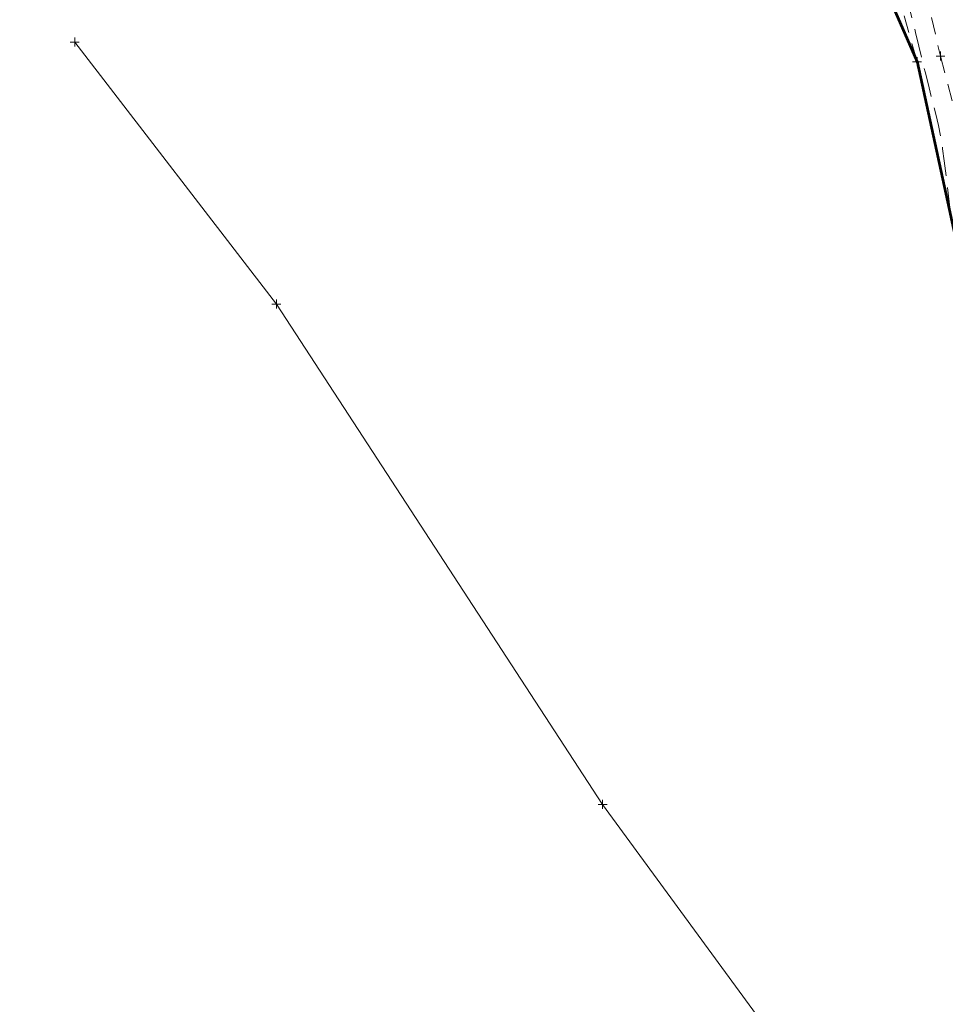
# Model space of a CAD drawing. Extents: x 2324380 to 2325559, y 691096 to 693386.
# Tile 44 of 92: x 2324983 to 2325086, y 691863 to 691973. Entities that reach past the tile are written whole.
import ezdxf

# ---------------------------------------------------------------- set-up
doc = ezdxf.new("R2010")
doc.units = 0
doc.header["$MEASUREMENT"] = 0
for name, pattern in [('DGN Style 2', [3.232049, 1.939229, -1.29282]), ('DGN Style 3', [4.524869, 3.232049, -1.29282]), ('gasex', [0])]:
    doc.linetypes.add(name, pattern=pattern)
for name, color, linetype, lineweight in [('DT_X_Contour_Minor', 136, 'DGN Style 3', 0), ('DT_X_Terrain_Ground_Line', 92, 'DGN Style 3', 13), ('SV_X_Toe_of_Slope', 193, 'DGN Style 2', 0), ('SV_X_Top_of_Bank', 97, 'DGN Style 2', 0), ('UT_X_Gas', 40, 'gasex', 0)]:
    doc.layers.add(name, color=color, linetype=linetype, lineweight=lineweight)
doc.layers.add('SV_X_Shot_Marker (Construction)', color=40, linetype='Continuous', lineweight=0, transparency=0.5)
doc.layers.add('SV_X_Terrain_Boundary', color=7, linetype='Continuous', lineweight=53, plot=False)

# ---------------------------------------------------------------- blocks, each defined once
blk = doc.blocks.new('SVPT_4')
at = {"layer": 'SV_X_Shot_Marker (Construction)', "transparency": 33554495}
for p, q in [((-0.025, 0), (0.025, 0)), ((0, 0.025), (0, -0.025))]:
    blk.add_line(p, q, dxfattribs=at)
blk.add_point((0, 0), dxfattribs=at)
blk = doc.blocks.new('SVPT_5')
at = {"layer": 'SV_X_Shot_Marker (Construction)', "transparency": 33554495}
for p, q in [((-0.025, 0), (0.025, 0)), ((0, 0.025), (0, -0.025))]:
    blk.add_line(p, q, dxfattribs=at)
blk.add_point((0, 0), dxfattribs=at)
blk = doc.blocks.new('*U775', base_point=(2325132.48, 691830.48, 1167.42))
at = {"layer": 'DT_X_Contour_Minor', "elevation": 1164, "flags": 128}
blk.add_lwpolyline([(2325086.96, 691951.4), (2325086.24, 691957.6), (2325086.06, 691958.92), (2325085.85, 691960.23), (2325085.59, 691961.53), (2325085.29, 691962.82), (2325084.43, 691966.23), (2325084.1, 691967.55), (2325083.76, 691968.94), (2325083.4, 691970.4), (2325083.03, 691971.94), (2325082.02, 691976.13), (2325081.5, 691978.34), (2325080.7, 691981.82), (2325079.63, 691986.59), (2325078.28, 691992.64), (2325074.31, 692010.47), (2325072.94, 692016.4), (2325071.81, 692020.85), (2325070.92, 692023.8), (2325070.28, 692025.26), (2325068.87, 692027.16), (2325068.36, 692027.84), (2325067.91, 692028.48), (2325067.49, 692029.07), (2325067.12, 692029.61), (2325066.2, 692030.98), (2325065.87, 692031.49), (2325065.55, 692031.99), (2325065.25, 692032.48), (2325064.97, 692032.96), (2325064.24, 692034.23), (2325063.93, 692034.64), (2325063.53, 692034.94), (2325063.03, 692035.11), (2325062.46, 692035.17), (2325060.8, 692035.15), (2325060.18, 692035.16), (2325059.56, 692035.18), (2325058.95, 692035.21), (2325058.35, 692035.27), (2325056.75, 692035.43), (2325056.21, 692035.53), (2325055.79, 692035.7), (2325055.49, 692035.95), (2325055.3, 692036.28), (2325054.97, 692037.25), (2325054.85, 692037.7), (2325054.72, 692038.31), (2325054.58, 692039.08), (2325054.45, 692040.02), (2325054.08, 692042.72), (2325053.98, 692043.6), (2325053.97, 692044.21), (2325054.05, 692044.55), (2325054.21, 692044.63), (2325054.76, 692044.46), (2325054.97, 692044.37), (2325055.17, 692044.21), (2325055.36, 692043.99), (2325055.55, 692043.71), (2325056.06, 692042.87), (2325056.33, 692042.6), (2325056.77, 692042.44), (2325057.38, 692042.38), (2325058.16, 692042.41), (2325060.46, 692042.64), (2325061.21, 692042.71), (2325061.75, 692042.76), (2325062.08, 692042.79), (2325062.19, 692042.79), (2325062.2, 692042.75), (2325062.26, 692042.75), (2325062.44, 692042.79), (2325062.74, 692042.86), (2325063.16, 692042.96), (2325064.43, 692043.28), (2325064.88, 692043.39), (2325065.25, 692043.48), (2325065.57, 692043.55), (2325065.81, 692043.6), (2325066.38, 692043.72), (2325066.59, 692043.74), (2325066.79, 692043.71), (2325066.98, 692043.65), (2325067.16, 692043.54), (2325067.63, 692043.19), (2325067.79, 692043.06), (2325067.93, 692042.96), (2325068.04, 692042.88), (2325068.12, 692042.81), (2325068.31, 692042.66), (2325068.38, 692042.59), (2325068.44, 692042.49), (2325068.49, 692042.35), (2325068.54, 692042.18), (2325068.64, 692041.69), (2325068.69, 692041.46), (2325068.75, 692041.16), (2325068.83, 692040.79), (2325068.92, 692040.33), (2325069.19, 692039.03), (2325069.28, 692038.6), (2325069.35, 692038.3), (2325069.41, 692038.13), (2325069.45, 692038.1), (2325069.53, 692038.16), (2325069.58, 692038.12), (2325069.68, 692037.95), (2325069.83, 692037.65), (2325070.02, 692037.21), (2325070.6, 692035.87), (2325070.83, 692035.42), (2325071.1, 692035.06), (2325071.4, 692034.8), (2325071.74, 692034.63), (2325072.68, 692034.3), (2325073.04, 692034.07), (2325073.42, 692033.61), (2325073.81, 692032.93), (2325074.22, 692032.02), (2325075.32, 692029.29), (2325075.69, 692028.37), (2325075.99, 692027.65), (2325076.22, 692027.13), (2325076.36, 692026.82), (2325076.65, 692026.25), (2325076.75, 692026.06), (2325076.82, 692025.92), (2325076.87, 692025.83), (2325076.9, 692025.78), (2325076.93, 692025.73), (2325076.95, 692025.69), (2325076.98, 692025.61), (2325077.01, 692025.5), (2325077.06, 692025.35), (2325077.19, 692024.91), (2325077.21, 692024.73), (2325077.18, 692024.55), (2325077.09, 692024.35), (2325076.95, 692024.13), (2325076.49, 692023.55), (2325076.37, 692023.25), (2325076.35, 692022.81), (2325076.42, 692022.23), (2325076.58, 692021.5), (2325077.15, 692019.35), (2325077.53, 692017.8), (2325078.23, 692014.75), (2325079.27, 692010.19), (2325080.64, 692004.14), (2325084.73, 691985.99), (2325086.1, 691979.95), (2325087.13, 691975.46), (2325087.82, 691972.5), (2325088.18, 691971.09), (2325088.69, 691969.37), (2325088.86, 691968.75), (2325089.02, 691968.18), (2325089.16, 691967.67), (2325089.28, 691967.22), (2325089.58, 691966.08), (2325089.88, 691964.98), (2325090.56, 691962.53), (2325091.63, 691958.73), (2325093.09, 691953.59), (2325097.48, 691938.07), (2325098.93, 691932.92), (2325100, 691929.11), (2325100.69, 691926.63), (2325100.99, 691925.49), (2325101.29, 691924.24), (2325101.41, 691923.72), (2325101.56, 691923.12), (2325101.73, 691922.44), (2325101.92, 691921.66), (2325102.47, 691919.49), (2325102.74, 691917.96), (2325103.14, 691915), (2325103.68, 691910.61), (2325104.34, 691904.8), (2325106.3, 691887.39), (2325106.97, 691881.58), (2325107.5, 691877.22), (2325107.89, 691874.31), (2325108.14, 691872.84), (2325108.63, 691870.86), (2325108.82, 691870.11), (2325109, 691869.35), (2325109.18, 691868.58), (2325109.36, 691867.8), (2325109.83, 691865.72), (2325110.28, 691864.41), (2325111.26, 691862.03), (2325112.78, 691858.6), (2325114.83, 691854.11), (2325121.02, 691840.71), (2325123.09, 691836.14), (2325124.65, 691832.47), (2325125.69, 691829.71), (2325126.23, 691827.85), (2325126.99, 691824.11), (2325127.24, 691822.82), (2325127.41, 691821.78), (2325127.52, 691820.98), (2325127.55, 691820.41), (2325127.53, 691819.23), (2325127.52, 691818.82), (2325127.51, 691818.49), (2325127.48, 691818.24), (2325127.45, 691818.05), (2325127.37, 691817.67), (2325127.34, 691817.55), (2325127.31, 691817.47), (2325127.28, 691817.45), (2325127.25, 691817.48), (2325127.18, 691817.62), (2325127.14, 691817.65), (2325127.07, 691817.64), (2325126.97, 691817.6), (2325126.84, 691817.52), (2325126.47, 691817.24), (2325126.33, 691817.15), (2325126.22, 691817.07), (2325126.12, 691817.02), (2325126.03, 691816.97), (2325125.83, 691816.89), (2325125.78, 691816.81), (2325125.79, 691816.65), (2325125.87, 691816.4), (2325126, 691816.06), (2325126.43, 691815.03), (2325126.61, 691814.62), (2325126.81, 691814.17), (2325127.03, 691813.67), (2325127.28, 691813.13), (2325127.98, 691811.62), (2325128.23, 691811.08), (2325128.47, 691810.59), (2325128.68, 691810.14), (2325128.88, 691809.74), (2325129.39, 691808.74), (2325129.59, 691808.36), (2325129.8, 691807.95), (2325130.03, 691807.54), (2325130.27, 691807.1), (2325130.93, 691805.92), (2325131.18, 691805.48), (2325131.4, 691805.07), (2325131.61, 691804.67), (2325131.8, 691804.3), (2325132.28, 691803.32), (2325132.47, 691802.92), (2325132.68, 691802.48), (2325132.91, 691801.98), (2325133.15, 691801.43), (2325133.83, 691799.9), (2325134, 691799.32), (2325134, 691798.71), (2325133.84, 691798.08), (2325133.51, 691797.42), (2325132.42, 691795.65), (2325132.04, 691795.04), (2325131.73, 691794.54), (2325131.49, 691794.15), (2325131.32, 691793.87), (2325130.95, 691793.28), (2325130.84, 691793.08), (2325130.79, 691792.92), (2325130.8, 691792.8), (2325130.88, 691792.71), (2325131.15, 691792.55), (2325131.25, 691792.49), (2325131.34, 691792.42), (2325131.42, 691792.34), (2325131.49, 691792.26), (2325131.68, 691792.03), (2325131.74, 691791.97), (2325131.8, 691791.94), (2325131.86, 691791.95), (2325131.91, 691792), (2325132.04, 691792.19), (2325132.09, 691792.21), (2325132.16, 691792.15), (2325132.22, 691792), (2325132.3, 691791.76), (2325132.52, 691791.02), (2325132.57, 691790.69), (2325132.57, 691790.25), (2325132.52, 691789.71), (2325132.4, 691789.07), (2325132.04, 691787.22), (2325131.99, 691785.88), (2325132.13, 691783.26), (2325132.45, 691779.36), (2325132.95, 691774.18), (2325134.54, 691758.65), (2325135.08, 691753.48), (2325135.48, 691749.62), (2325135.77, 691747.08), (2325135.92, 691745.85), (2325136.17, 691744.31), (2325136.26, 691743.74), (2325136.35, 691743.18), (2325136.44, 691742.63), (2325136.52, 691742.1), (2325136.76, 691740.69), (2325136.91, 691739.75), (2325137.2, 691737.97), (2325137.63, 691735.35), (2325138.19, 691731.9), (2325141.11, 691713.84), (2325134.66, 691733.93), (2325133.25, 691738.32), (2325131.81, 691742.88), (2325130.32, 691747.61), (2325128.8, 691752.52), (2325121.58, 691775.83), (2325090.37, 691770.33), (2325084.52, 691769.3), (2325080.34, 691768.56), (2325077.83, 691768.12), (2325077, 691767.97)], dxfattribs=at)
blk = doc.blocks.new('SVPT_751')
at = {"layer": 'SV_X_Shot_Marker (Construction)', "transparency": 33554495}
for p, q in [((-0.025, 0), (0.025, 0)), ((0, 0.025), (0, -0.025))]:
    blk.add_line(p, q, dxfattribs=at)
blk.add_point((0, 0), dxfattribs=at)
blk = doc.blocks.new('SVPT_752')
at = {"layer": 'SV_X_Shot_Marker (Construction)', "transparency": 33554495}
for p, q in [((-0.025, 0), (0.025, 0)), ((0, 0.025), (0, -0.025))]:
    blk.add_line(p, q, dxfattribs=at)
blk.add_point((0, 0), dxfattribs=at)
blk = doc.blocks.new('SVPT_753')
at = {"layer": 'SV_X_Shot_Marker (Construction)', "transparency": 33554495}
for p, q in [((-0.025, 0), (0.025, 0)), ((0, 0.025), (0, -0.025))]:
    blk.add_line(p, q, dxfattribs=at)
blk.add_point((0, 0), dxfattribs=at)

msp = doc.modelspace()

# ---------------------------------------------------------------- linework, layer by layer
at = {"layer": 'SV_X_Terrain_Boundary'}
msp.add_polyline3d([(2325040.39, 692094.78, 1168.12), (2325055.27, 692032.59, 1165.27), (2325083.21, 691968.66, 1164.17), (2325093.87, 691919.58, 1163.68), (2325094.39, 691865.88, 1164.49), (2325067.26, 691785.3, 1162.83), (2324974.04, 691758.93, 1162.74), (2324878.59, 691733.65, 1163.34), (2324786.86, 691712.89, 1162.38), (2324706.59, 691703.47, 1161.63), (2324706.71, 691700.83, 1160.65), (2324706.09, 691698.67, 1160.62)], dxfattribs=at)
at = {"layer": 'SV_X_Toe_of_Slope'}
msp.add_polyline3d([(2325073.01, 692023.97, 1163.27), (2325085.82, 691969.29, 1163.38), (2325098.6, 691921.07, 1163.19), (2325104.85, 691866.44, 1163.21), (2325114.04, 691799.09, 1161.66), (2325069, 691782.4, 1161.87)], dxfattribs=at)
at = {"layer": 'SV_X_Top_of_Bank'}
msp.add_polyline3d([(2325055.27, 692032.59, 1165.27), (2325063.03, 692032.6, 1164.94), (2325067.56, 692023.53, 1165.64), (2325083.21, 691968.66, 1164.17), (2325093.87, 691919.58, 1163.68), (2325094.39, 691865.88, 1164.49), (2325105.07, 691807.57, 1163.78), (2325067.26, 691785.3, 1162.83)], dxfattribs=at)
at = {"layer": 'UT_X_Gas'}
msp.add_polyline3d([(2324989.07, 691970.86, 1164.7), (2325011.6, 691941.58, 1164.47), (2325048.06, 691885.65, 1164.43), (2325093.46, 691823.6, 1165.4), (2325120.8, 691783.81, 1163.58), (2325138.43, 691746.33, 1163.51), (2325151.4, 691693.8, 1165.05), (2325156.77, 691659.76, 1165.48), (2325167.15, 691600.95, 1166.39), (2325171.48, 691564.26, 1167.39), (2325179.43, 691516.76, 1168.74), (2325185.5, 691470.97, 1169.41), (2325191.97, 691423.91, 1170.43), (2325198.27, 691377.48, 1171.53), (2325205.02, 691332.94, 1172.86), (2325213.79, 691283.13, 1173.1)], dxfattribs=at)

# ---------------------------------------------------------------- block references
at = {"layer": 'DT_X_Terrain_Ground_Line'}
msp.add_blockref('*U775', (2325132.48, 691830.48, 1167.42), dxfattribs=at)
at = {"layer": 'SV_X_Shot_Marker (Construction)', "transparency": 33554495, "xscale": 20, "yscale": 20, "zscale": 20}
for name, p in [('SVPT_751', (2324989.07, 691970.86, 1164.7)), ('SVPT_4', (2325083.21, 691968.66, 1164.17)), ('SVPT_5', (2325085.82, 691969.29, 1163.38)), ('SVPT_752', (2325011.6, 691941.58, 1164.47)), ('SVPT_753', (2325048.06, 691885.65, 1164.43))]:
    msp.add_blockref(name, p, dxfattribs=at)

doc.saveas('drawing.dxf')
